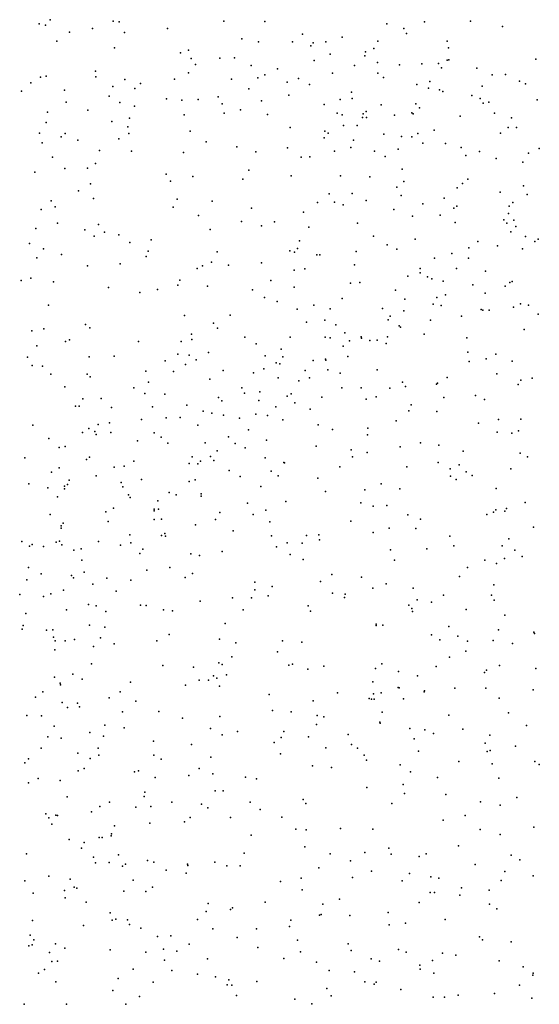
# Model space of a CAD drawing. Header units: metres. Extents: x -25 to 25, y -27.7 to 27.8.
# Tile 42 of 209: x -4.7 to -3.3, y -16.1 to -13.4. Entities that reach past the tile are written whole.
import ezdxf

# ---------------------------------------------------------------- set-up
doc = ezdxf.new("R2010")
doc.units = ezdxf.units.M

msp = doc.modelspace()

# ---------------------------------------------------------------- linework, layer by layer
for p in [(-4.6883, -13.4121, -5.5926), (-4.6586, -13.4008, -6.3774), (-4.4872, -13.4052, 13.9412), (-4.4709, -13.407, -5.6671), (-4.1863, -13.4047, -6.8259), (-4.0754, -13.4055, -7.3211), (-3.7437, -13.4117, 20.0647), (-3.6412, -13.4063, 7.0097), (-3.5159, -13.4052, 14.9343), (-4.6714, -13.4159, -2.8545), (-4.6062, -13.4347, 17.5047), (-4.5432, -13.4244, -14.5095), (-4.4569, -13.4357, -6.494), (-4.3395, -13.4252, -0.0211), (-3.9727, -13.4406, -14.0961), (-3.6972, -13.4249, -13.937), (-3.6894, -13.4381, 15.767), (-3.4289, -13.4194, -0.4929), (-4.641, -13.4596, -14.6309), (-4.1379, -13.453, 13.8717), (-4.092, -13.4614, -2.3777), (-4.0001, -13.4607, 13.7699), (-3.944, -13.464, 6.7447), (-3.9089, -13.4614, -1.907), (-3.8645, -13.4483, -0.6889), (-3.7677, -13.4593, -0.479), (-3.5788, -13.4593, 18.1316), (-4.484, -13.4772, 0.0569), (-4.3039, -13.4911, -6.7686), (-4.2828, -13.4839, -2.4068), (-3.9502, -13.4722, -0.4102), (-3.8972, -13.4942, -7.7362), (-3.801, -13.4884, 15.4509), (-3.779, -13.4792, -7.9655), (-3.5759, -13.4772, 13.412), (-4.2757, -13.5066, -6.9737), (-4.1971, -13.5051, -7.3618), (-4.1577, -13.5047, -0.3826), (-3.941, -13.512, -2.2778), (-3.8032, -13.4993, 13.5256), (-3.7685, -13.5173, 6.6321), (-3.6485, -13.5208, 20.1361), (-3.6031, -13.5197, 6.5811), (-3.5789, -13.5112, -8.4066), (-3.5743, -13.5104, -13.872), (-3.3379, -13.5078, 16.224), (-4.5357, -13.5411, -0.0835), (-4.2825, -13.5457, 14.0849), (-4.2638, -13.523, -7.2016), (-4.112, -13.5255, -7.5294), (-4.0406, -13.5341, -0.1957), (-3.8914, -13.546, 14.0475), (-3.831, -13.525, 13.8822), (-3.7679, -13.546, -0.9317), (-3.7085, -13.5236, -1.5332), (-3.5948, -13.5315, 14.8891), (-3.4989, -13.5328, 16.1091), (-3.4202, -13.5496, 14.7454), (-4.7109, -13.5728, -14.7453), (-4.6847, -13.5568, 14.0529), (-4.6695, -13.5546, -2.1616), (-4.5347, -13.5561, -6.6165), (-4.4558, -13.5638, 14.0487), (-4.413, -13.5746, 0.235), (-4.3211, -13.5621, -0.3845), (-4.1655, -13.5627, 20.1444), (-4.0938, -13.5585, -0.0286), (-4.0747, -13.5504, 17.8764), (-4.0144, -13.5704, -7.8446), (-3.9839, -13.5609, -0.6136), (-3.7521, -13.5578, -8.2336), (-3.626, -13.5691, -0.3451), (-3.4567, -13.5511, -13.7685), (-3.3824, -13.5679, 13.7842), (-3.3658, -13.5752, 13.9425), (-4.7366, -13.5955, -6.5977), (-4.6194, -13.5927, -2.5188), (-4.4884, -13.5829, -2.3664), (-4.4284, -13.5882, -6.8243), (-4.1188, -13.5888, -0.5092), (-3.9532, -13.5768, -5.5057), (-3.8393, -13.5975, 15.2283), (-3.6616, -13.5767, 13.669), (-3.6304, -13.5867, 7.0545), (-3.6001, -13.5916, 13.515), (-3.5914, -13.5957, 13.9361), (-3.4844, -13.5814, -5.1957), (-4.6151, -13.6247, -14.5252), (-4.4985, -13.6087, 17.7087), (-4.4697, -13.6258, 20.0795), (-4.3422, -13.6158, -7.4865), (-4.3005, -13.62, 17.8227), (-4.2566, -13.6175, -7.672), (-4.2018, -13.6102, -14.1758), (-4.1907, -13.6293, -5.62), (-4.0838, -13.6219, -8.06), (-4.0099, -13.6059, -14.12), (-3.8699, -13.6176, 17.9675), (-3.8378, -13.6154, -0.7842), (-3.6644, -13.6295, -1.2703), (-3.5119, -13.6072, 20.1645), (-3.4894, -13.6148, -2.3507), (-3.481, -13.6279, 6.5625), (-3.4661, -13.6251, 14.0675), (-3.3342, -13.6184, -8.8352), (-4.6662, -13.652, -6.8157), (-4.5565, -13.6473, -6.986), (-4.4296, -13.6358, -7.338), (-4.1854, -13.6546, 0.317), (-4.1411, -13.6464, 14.2558), (-3.9135, -13.6316, -8.2533), (-3.8786, -13.6551, 15.5315), (-3.8079, -13.6566, -0.1751), (-3.7995, -13.6509, 14.2568), (-3.7584, -13.6321, -1.7413), (-3.6757, -13.6539, 20.2158), (-3.6714, -13.6564, -13.9861), (-3.6548, -13.6403, -2.2657), (-3.4507, -13.6553, 7.096), (-4.6699, -13.68, -5.5546), (-4.4914, -13.6776, 14.1556), (-4.4429, -13.6687, -5.6397), (-4.2945, -13.6594, -7.9563), (-4.0679, -13.6585, -8.2232), (-3.8647, -13.6594, 20.2338), (-3.8099, -13.667, -1.9221), (-3.7984, -13.6671, 15.7884), (-3.7222, -13.6604, 14.8974), (-3.5443, -13.6633, 14.1999), (-3.404, -13.6681, 16.2456), (-4.6877, -13.7091, 19.9869), (-4.4477, -13.6919, -7.7863), (-4.4452, -13.7101, -7.9415), (-4.2779, -13.7038, -8.179), (-4.0063, -13.694, 6.8392), (-3.9121, -13.7036, 14.376), (-3.9024, -13.7091, 15.3326), (-3.8611, -13.6889, 6.9472), (-3.8238, -13.6882, -14.0728), (-3.6592, -13.7101, -1.4237), (-3.6142, -13.7016, -8.6092), (-3.4344, -13.709, 14.5295), (-3.4133, -13.694, 14.3652), (-3.3909, -13.6938, 18.2735), (-4.6805, -13.7355, 14.1953), (-4.6285, -13.7196, -7.3975), (-4.6184, -13.7107, 0.005), (-4.5838, -13.7289, -7.5781), (-4.4723, -13.7251, -14.3517), (-4.235, -13.7328, -0.4883), (-3.9136, -13.7218, 6.6474), (-3.8342, -13.728, -5.3448), (-3.751, -13.712, 18.0606), (-3.7033, -13.7186, 7.0169), (-3.6752, -13.7195, -1.5789), (-3.6452, -13.7363, 14.7388), (-4.5244, -13.7564, -0.3081), (-4.4372, -13.7586, 17.7615), (-4.296, -13.7617, -14.2154), (-4.1514, -13.7465, 14.4131), (-4.0996, -13.7603, -0.5767), (-4.013, -13.7489, 20.2681), (-3.8852, -13.7581, 15.6682), (-3.8415, -13.7487, -8.481), (-3.7766, -13.7584, -0.9398), (-3.7127, -13.7532, -2.1422), (-3.5842, -13.7374, 16.1399), (-3.5411, -13.748, -0.2368), (-3.4912, -13.7589, 20.2312), (-3.3287, -13.7513, -5.1541), (-4.6523, -13.7743, -14.5882), (-3.9763, -13.7748, 0.3284), (-3.953, -13.7735, -0.6946), (-3.7474, -13.7725, 20.2843), (-3.5289, -13.7699, -8.7555), (-3.446, -13.7783, -13.7939), (-3.3735, -13.788, 16.3912), (-3.3582, -13.7641, -2.3573), (-4.7004, -13.8153, -5.448), (-4.6188, -13.8057, -7.9997), (-4.5575, -13.8042, 14.296), (-4.5352, -13.7923, 0.1586), (-4.1185, -13.8104, -5.4999), (-3.702, -13.8073, -0.0376), (-4.3431, -13.8209, -8.3381), (-4.3319, -13.8396, 0.3272), (-4.2711, -13.8273, 14.4707), (-4.1351, -13.8344, 0.3961), (-4.0036, -13.825, -14.1245), (-3.8694, -13.8256, 15.0268), (-3.7894, -13.828, 0.1641), (-3.6972, -13.841, 6.6163), (-3.523, -13.8342, 16.2668), (-4.5819, -13.8666, -8.2339), (-4.5493, -13.8469, 17.6937), (-3.716, -13.8561, -5.2201), (-3.5518, -13.8585, -5.1617), (-3.5371, -13.8466, 7.0763), (-3.4347, -13.8696, -0.0931), (-3.3713, -13.8529, 16.7348), (-4.6556, -13.8934, 20.0632), (-4.5413, -13.8871, -5.4838), (-4.3135, -13.889, -5.5062), (-4.2179, -13.8947, 20.2789), (-3.9319, -13.8976, 15.2284), (-3.9005, -13.8744, 14.7171), (-3.886, -13.8975, 0.4938), (-3.8375, -13.8738, -8.6214), (-3.7999, -13.8928, 6.9356), (-3.7039, -13.8788, -8.7004), (-3.5878, -13.8858, -2.091), (-3.3621, -13.8763, 11.4859), (-4.6828, -13.9174, -14.782), (-4.6447, -13.9099, -0.1774), (-4.3244, -13.9111, -8.4641), (-4.1114, -13.9136, -0.6043), (-3.9695, -13.9242, 17.9402), (-3.862, -13.9047, 15.8861), (-3.7244, -13.9168, 16.0995), (-3.6457, -13.9012, -1.7428), (-3.5613, -13.913, 0.0491), (-3.5527, -13.9082, -8.824), (-3.4103, -13.9083, 17.0044), (-3.4005, -13.8984, 0.6779), (-4.2554, -13.9331, 17.8316), (-4.1386, -13.9499, -8.5707), (-4.0488, -13.9506, 20.3275), (-3.6737, -13.9354, -1.2327), (-3.5986, -13.9324, 20.3175), (-3.4247, -13.9449, -2.2255), (-3.4128, -13.9283, 20.2761), (-3.3983, -13.9457, -13.7309), (-4.6974, -13.9684, -8.2735), (-4.6387, -13.9545, 14.4651), (-4.5648, -13.9722, -14.4935), (-4.5272, -13.9582, 20.1378), (-4.2233, -13.9716, 14.6643), (-4.084, -13.961, -5.3567), (-3.9553, -13.9651, 15.6495), (-3.8227, -13.9545, 20.3415), (-3.5573, -13.9522, 0.33), (-3.4166, -13.9544, 0.4998), (-3.4065, -13.9776, 11.8001), (-3.3925, -13.9634, 17.2509), (-4.5395, -13.9891, 0.1803), (-4.5114, -13.9786, -8.4513), (-4.4724, -13.9862, 17.7018), (-4.3838, -13.9995, 20.206), (-3.9807, -14.002, -0.7271), (-3.7799, -13.9896, 0.5672), (-3.6658, -13.9978, -13.9763), (-3.4955, -14.0044, -5.1347), (-3.3662, -13.9901, 0.3033), (-3.3413, -14.0039, 12.0061), (-3.332, -13.9974, 18.0596), (-4.7153, -14.0094, -14.9685), (-4.677, -14.024, -0.0186), (-4.4421, -14.0072, -5.3828), (-4.392, -14.0304, 0.3058), (-4.0068, -14.0293, -5.2404), (-3.9862, -14.0227, 15.4823), (-3.8265, -14.031, -0.9163), (-3.742, -14.0127, -5.1423), (-3.7162, -14.0251, -8.7944), (-3.5207, -14.0212, 0.7817), (-3.4423, -14.0161, 7.1067), (-3.3741, -14.0237, 17.489), (-4.6946, -14.0481, -5.2268), (-4.6276, -14.0398, -14.6773), (-4.3979, -14.0451, -8.61), (-4.2049, -14.0324, 6.6438), (-3.9941, -14.0326, 6.8629), (-3.934, -14.0403, 15.9462), (-3.9254, -14.0402, -8.7057), (-3.6137, -14.0491, 6.6373), (-3.5668, -14.0367, 17.0329), (-3.5209, -14.0497, -1.9191), (-4.557, -14.0705, 14.6581), (-4.4682, -14.0645, -14.3732), (-4.2586, -14.0771, 0.3997), (-4.2444, -14.0703, 20.2846), (-4.2204, -14.0606, -14.1451), (-4.1741, -14.0685, 17.8093), (-4.0841, -14.0621, -8.6868), (-3.9957, -14.0821, 0.5308), (-3.9664, -14.0785, 14.9442), (-3.8312, -14.0675, -14.0393), (-3.6527, -14.0777, 16.7701), (-3.5537, -14.0776, -13.8787), (-3.4749, -14.0844, 11.6077), (-4.7373, -14.11, -8.5855), (-4.7115, -14.1041, 17.5885), (-4.3066, -14.1092, -5.2513), (-4.0591, -14.1102, 15.7408), (-3.6865, -14.0986, 0.7326), (-3.6524, -14.089, 6.9768), (-3.6329, -14.1001, -1.3873), (-3.6208, -14.1054, 20.3421), (-4.6497, -14.1133, -14.8508), (-4.4998, -14.1291, -0.4965), (-4.3665, -14.1347, 6.6534), (-4.3113, -14.1229, 17.723), (-4.2311, -14.1259, 14.8442), (-4.1082, -14.1353, 6.5356), (-3.995, -14.1285, 17.8253), (-3.8422, -14.1173, 17.8563), (-3.8165, -14.1154, 16.2486), (-3.7195, -14.1364, 16.5504), (-3.5897, -14.1123, 17.2202), (-3.5091, -14.1223, 17.7609), (-3.4219, -14.1255, 6.7376), (-3.4089, -14.1152, 12.8832), (-3.4026, -14.1132, 12.5797), (-4.4149, -14.1427, 14.8136), (-4.0756, -14.1561, 15.5092), (-3.8651, -14.1592, 20.353), (-3.694, -14.1607, 17.7623), (-3.6072, -14.1564, 12.8292), (-3.5841, -14.149, -8.8954), (-3.4759, -14.1446, 12.2112), (-4.663, -14.1768, -0.4487), (-4.0419, -14.1674, 15.3544), (-3.9875, -14.188, 16.1839), (-3.9421, -14.1769, -14.0428), (-3.8978, -14.187, -5.0707), (-3.7551, -14.186, 16.8507), (-3.6173, -14.1741, 17.4734), (-3.5955, -14.1784, 11.8626), (-3.4866, -14.189, -1.6852), (-3.4821, -14.1905, 2.6042), (-3.4651, -14.1904, -13.8176), (-3.3988, -14.1822, 20.3114), (-3.3798, -14.1733, -9.0268), (-3.3585, -14.1774, -13.6548), (-4.2938, -14.2053, -5.1198), (-4.169, -14.2048, 17.7182), (-3.9115, -14.218, 0.5926), (-3.7401, -14.2169, 17.2977), (-3.7343, -14.2074, -8.8453), (-3.697, -14.1925, 12.7015), (-3.6245, -14.2181, 12.1667), (-3.54, -14.2074, -1.5222), (-3.3319, -14.2015, -2.07), (-4.6756, -14.2418, 14.7957), (-4.563, -14.2297, 0.1432), (-4.5505, -14.2385, 6.7647), (-4.2146, -14.2257, 15.7454), (-4.2035, -14.2396, 15.9953), (-3.9617, -14.2234, 6.4682), (-3.8823, -14.2303, 16.4265), (-3.7095, -14.2332, 12.4596), (-3.7059, -14.2369, 2.5475), (-3.3695, -14.243, -1.8576), (-4.7084, -14.2466, 0.0587), (-4.6061, -14.2714, -14.7112), (-4.2744, -14.2561, -14.1747), (-4.2739, -14.2703, 6.324), (-4.1298, -14.2638, -4.9853), (-4.0058, -14.2644, 20.3296), (-3.9108, -14.2646, 12.4896), (-3.897, -14.2658, -0.8261), (-3.8576, -14.2523, 2.6378), (-3.8128, -14.2631, 6.5694), (-3.8121, -14.2672, 12.2853), (-3.7699, -14.2721, -5.0526), (-3.7418, -14.263, 12.0069), (-3.642, -14.2565, -13.9648), (-3.5257, -14.2656, 0.9002), (-4.6954, -14.288, 6.8104), (-4.617, -14.2763, 6.597), (-4.4186, -14.2757, -4.9893), (-4.3026, -14.2756, 15.0022), (-4.0984, -14.2819, 15.2438), (-4.0308, -14.2973, 0.5105), (-3.8623, -14.2885, 12.1034), (-3.8446, -14.2738, 17.0877), (-3.7893, -14.2737, 12.9478), (-3.7449, -14.2811, 6.9447), (-4.7208, -14.319, 5.6604), (-4.5523, -14.3176, 6.3283), (-4.4843, -14.3163, 6.885), (-4.3119, -14.3107, -8.8197), (-4.2805, -14.3134, -4.9297), (-4.2613, -14.3256, 17.6327), (-4.2282, -14.3058, -0.6618), (-4.0739, -14.3153, -8.8136), (-4.0264, -14.3179, 17.6031), (-3.9097, -14.324, 16.6061), (-3.8497, -14.317, -13.9824), (-3.5233, -14.3046, 7.0802), (-3.4734, -14.3231, -13.9241), (-3.447, -14.3102, 11.3976), (-4.7076, -14.3416, 5.8346), (-4.6793, -14.3428, -0.5247), (-4.3464, -14.3289, 15.8753), (-4.2904, -14.3388, 16.0803), (-4.0782, -14.3504, 12.7126), (-4.0442, -14.3337, 2.5884), (-4.0339, -14.3367, -14.0304), (-3.944, -14.3281, 17.4603), (-3.9093, -14.3268, 17.2206), (-3.7694, -14.353, -0.8735), (-3.5196, -14.3304, 2.4219), (-3.4023, -14.3291, -1.5322), (-4.6568, -14.365, 6.2171), (-4.5577, -14.3649, 5.8867), (-4.55, -14.3717, 17.5839), (-4.3987, -14.357, 20.1642), (-4.3235, -14.3579, 6.1963), (-4.2244, -14.3782, 15.2663), (-4.1887, -14.3546, 16.2478), (-4.1062, -14.3608, 6.3336), (-4.0391, -14.3749, -0.6883), (-3.9651, -14.3546, -4.9585), (-3.9537, -14.3745, 6.92), (-3.9036, -14.3534, 2.5033), (-3.8699, -14.3623, 0.6322), (-3.579, -14.3741, -8.9605), (-3.4443, -14.3637, 1.0018), (-3.3483, -14.3755, 11.2521), (-4.6185, -14.3989, 5.3368), (-4.4311, -14.4022, 0.184), (-4.3918, -14.3866, 15.1118), (-4.1372, -14.402, 12.5057), (-3.9826, -14.3828, 17.0354), (-3.8653, -14.4018, 11.8519), (-3.8133, -14.4017, 20.3217), (-3.7355, -14.4032, -8.8706), (-3.7009, -14.387, 2.4129), (-3.6928, -14.3982, 12.9979), (-3.6084, -14.3919, -0.9757), (-3.6056, -14.389, 6.6619), (-3.3861, -14.3933, 7.1778), (-3.3792, -14.3809, -14.1061), (-4.5696, -14.4319, 6.946), (-4.52, -14.4311, 5.7016), (-4.4012, -14.4172, 6.0077), (-4.3473, -14.4194, 15.4314), (-4.2008, -14.4285, -14.1228), (-4.1304, -14.4167, 17.4551), (-4.0884, -14.4126, 16.4387), (-4.0139, -14.4244, 2.7396), (-4.003, -14.4186, 12.0014), (-3.9201, -14.4271, 12.9375), (-3.7995, -14.433, 6.9852), (-3.7726, -14.4264, 11.7314), (-3.588, -14.4284, 11.5251), (-3.5025, -14.4225, -5.0682), (-4.5897, -14.4516, 0.085), (-4.5797, -14.4521, -8.8394), (-4.492, -14.4558, -14.484), (-4.3808, -14.4534, -14.3123), (-4.2873, -14.4491, 6.9153), (-4.1918, -14.4376, -0.589), (-4.0916, -14.4368, 12.1495), (-4.0447, -14.4538, 16.8099), (-3.9936, -14.4431, 20.2761), (-3.6771, -14.448, -5.0232), (-3.478, -14.4338, 6.7483), (-4.3433, -14.4833, -8.7682), (-4.3056, -14.4829, 17.4883), (-4.2427, -14.4652, 0.2936), (-4.2191, -14.4713, 20.1853), (-4.1875, -14.4765, -8.7574), (-4.1436, -14.4848, 17.2612), (-4.0995, -14.4737, 17.1001), (-4.0679, -14.477, 6.9349), (-3.9522, -14.4604, -8.8045), (-3.6833, -14.4643, 2.8618), (-3.6072, -14.4668, 20.3275), (-4.706, -14.5034, 7.0564), (-4.5535, -14.5128, 5.0833), (-4.5278, -14.5015, 5.409), (-4.4977, -14.4975, 15.6601), (-4.4103, -14.4882, 15.2804), (-4.2575, -14.5032, 16.37), (-4.0259, -14.4887, 2.3837), (-3.9299, -14.5023, 0.5764), (-3.7946, -14.5119, 6.4777), (-3.7175, -14.4917, -0.7315), (-3.4944, -14.498, -0.8936), (-3.4395, -14.4879, 12.9778), (-3.379, -14.4874, -1.0299), (-4.6621, -14.5399, 17.5575), (-4.5709, -14.5238, -14.6292), (-4.5374, -14.5208, 15.1718), (-4.5338, -14.5292, -4.8717), (-4.4935, -14.5231, 16.0029), (-4.3755, -14.5244, 16.236), (-4.3572, -14.5363, 5.8536), (-4.1734, -14.5352, 2.3658), (-4.119, -14.516, 0.3833), (-3.8908, -14.5154, -0.6167), (-3.7963, -14.5296, 12.9942), (-3.4431, -14.5227, 11.3379), (-3.403, -14.525, 2.8308), (-3.385, -14.5192, 20.3213), (-4.6347, -14.5647, -14.7748), (-4.6178, -14.5618, -0.4789), (-4.4216, -14.5462, 20.0974), (-4.3386, -14.5523, 0.1887), (-4.2373, -14.5518, -4.8195), (-4.1559, -14.5536, 16.7492), (-4.1285, -14.565, 12.8446), (-4.0706, -14.5445, 6.2083), (-3.9354, -14.5603, 6.3213), (-3.7069, -14.5628, 11.5577), (-3.652, -14.5513, 2.2797), (-3.6022, -14.5575, 6.6253), (-4.7278, -14.5928, -4.9089), (-4.5522, -14.5905, -8.7258), (-4.2724, -14.5899, 12.3359), (-4.2231, -14.5884, 17.1383), (-4.2046, -14.5735, 12.0365), (-4.0744, -14.5924, -14.1676), (-3.84, -14.5703, -4.9168), (-3.8364, -14.5896, 0.6737), (-3.7967, -14.5783, -14.2193), (-3.5355, -14.5745, 7.1488), (-3.3809, -14.5794, -9.1439), (-3.3608, -14.5898, -14.401), (-4.6339, -14.6195, 0.0449), (-4.5596, -14.5969, 7.0502), (-4.4847, -14.6176, -14.4764), (-4.4579, -14.6152, 5.2207), (-4.431, -14.601, 5.5875), (-4.281, -14.6078, -14.2584), (-4.2569, -14.6089, 2.7556), (-4.2499, -14.6019, 12.7062), (-4.2141, -14.5997, 16.9128), (-4.0235, -14.6047, 2.8347), (-4.0216, -14.6059, -8.7151), (-3.8707, -14.6173, 11.6583), (-3.6886, -14.6167, -4.9471), (-3.6039, -14.605, 13.0162), (-3.5468, -14.611, 2.8515), (-4.6553, -14.6313, 15.1908), (-4.5334, -14.6414, 16.0938), (-4.172, -14.6266, 6.0384), (-4.1425, -14.6428, 11.8832), (-4.0576, -14.6282, 2.3225), (-4.0389, -14.6409, -4.8311), (-3.5708, -14.6226, -8.9497), (-3.5701, -14.6418, 0.9448), (-3.5272, -14.6307, 2.1707), (-3.5116, -14.6403, 20.3174), (-3.4061, -14.6221, -4.9986), (-4.7168, -14.6629, -14.8919), (-4.665, -14.674, 19.9721), (-4.6202, -14.6693, 15.7354), (-4.6116, -14.6653, 15.5496), (-4.6075, -14.6528, -0.3505), (-4.4657, -14.6592, 17.4817), (-4.4609, -14.6716, -8.5833), (-4.41, -14.6509, 7.0436), (-4.2811, -14.6565, -8.5939), (-4.2643, -14.6526, 20.1051), (-4.0859, -14.6705, 20.155), (-3.931, -14.648, 12.9728), (-3.7588, -14.6631, 7.1138), (-3.5547, -14.6516, -14.4155), (-4.6385, -14.6987, -8.6183), (-4.6197, -14.6767, 15.3748), (-4.4456, -14.6931, 2.6981), (-4.4414, -14.7002, 16.3415), (-4.335, -14.6871, 16.4901), (-4.3159, -14.6926, -0.3357), (-4.2484, -14.6963, 2.3468), (-4.2483, -14.6903, 0.2404), (-3.9099, -14.684, -14.2709), (-3.8027, -14.6791, 2.2348), (-3.7082, -14.6768, -0.54), (-3.4456, -14.6755, 1.1006), (-4.366, -14.7094, 12.1606), (-4.1222, -14.7155, 12.917), (-4.0177, -14.7109, 11.7073), (-3.8138, -14.7149, 2.8585), (-3.7801, -14.7242, -8.7611), (-3.743, -14.7219, -14.3834), (-3.3674, -14.7141, -0.6911), (-4.6585, -14.7469, 15.8768), (-4.507, -14.7394, -0.2534), (-4.4863, -14.7292, 0.0731), (-4.3761, -14.7361, 5.4558), (-4.376, -14.7322, 17.2703), (-4.3641, -14.732, 12.6868), (-4.1977, -14.7407, -14.29), (-4.1065, -14.7468, 0.3768), (-4.072, -14.7345, -0.3624), (-3.6866, -14.7476, 6.4516), (-3.471, -14.7462, 2.8028), (-3.4528, -14.7404, -14.508), (-3.4468, -14.7334, 12.97), (-3.4223, -14.7373, 11.4018), (-3.4175, -14.7306, 1.9704), (-4.6292, -14.7775, 2.5533), (-4.6233, -14.7704, -14.6805), (-4.501, -14.7658, -14.5255), (-4.3758, -14.76, 11.9857), (-4.3556, -14.7595, 16.802), (-4.2635, -14.7742, 12.8308), (-4.2096, -14.7597, 5.8719), (-4.0611, -14.7663, 6.0392), (-3.8414, -14.7645, 0.7061), (-3.6521, -14.7595, 13.0334), (-3.3442, -14.7806, 6.6986), (-4.6289, -14.7835, 17.5107), (-4.4421, -14.8019, 16.4918), (-4.3564, -14.8038, 2.7594), (-4.3469, -14.798, 7.159), (-4.3448, -14.8058, 5.15), (-4.1609, -14.7912, 20.0803), (-4.0568, -14.8041, 2.2665), (-3.9621, -14.8032, 7.1439), (-3.9278, -14.8022, -4.802), (-3.7803, -14.7959, 11.5015), (-3.7365, -14.7839, -4.8666), (-3.6641, -14.7845, 2.8157), (-3.5723, -14.8053, 11.4666), (-4.7354, -14.8203, 19.9648), (-4.7148, -14.8323, -14.8399), (-4.7073, -14.8281, 7.4759), (-4.6771, -14.8334, 16.0292), (-4.6423, -14.8217, -4.8959), (-4.6338, -14.8187, -8.4877), (-4.6266, -14.8287, 7.3297), (-4.5276, -14.82, 12.1496), (-4.4678, -14.8303, 17.3812), (-4.4398, -14.8239, -4.852), (-4.0429, -14.8344, 2.814), (-4.0147, -14.8239, -8.5418), (-3.9734, -14.8241, 11.5937), (-3.9266, -14.8157, -0.3601), (-3.5607, -14.8318, -0.4917), (-3.4301, -14.832, 2.6316), (-3.4112, -14.8129, -0.5713), (-4.5941, -14.8433, -0.1176), (-4.5742, -14.8403, 16.3021), (-4.415, -14.8529, 17.128), (-4.4069, -14.8408, -8.4124), (-4.2762, -14.8539, -4.7983), (-4.2528, -14.8583, -14.3731), (-4.191, -14.8475, 11.726), (-4.0058, -14.855, 13.0163), (-3.733, -14.8426, 7.1745), (-3.6348, -14.8403, 0.9627), (-3.3954, -14.8434, 1.7592), (-3.3754, -14.8611, -4.8449), (-4.5726, -14.8703, 12.0046), (-3.9706, -14.8692, 0.6191), (-3.7224, -14.8703, 6.2802), (-3.4772, -14.8708, 7.2192), (-3.4447, -14.8799, 20.3029), (-3.4236, -14.8664, 1.2776), (-4.7173, -14.891, 0.0144), (-4.6835, -14.9083, 8.6681), (-4.601, -14.9126, 19.9564), (-4.5663, -14.9037, 12.6058), (-4.3959, -14.898, 0.1199), (-4.3336, -14.8908, 11.7743), (-4.2718, -14.9068, -0.2027), (-3.8929, -14.9096, 6.0627), (-3.546, -14.9148, -4.8147), (-3.5242, -14.8905, 1.9301), (-4.7218, -14.9246, 8.2301), (-4.5951, -14.9185, 2.3849), (-4.5431, -14.9363, 16.5782), (-4.5047, -14.92, 11.8125), (-4.4393, -14.9247, 7.3403), (-4.292, -14.9179, 5.4436), (-4.102, -14.9301, 20.0452), (-3.9236, -14.9288, 2.1669), (-3.8121, -14.9169, 0.815), (-3.7455, -14.9348, 2.6828), (-3.452, -14.9376, 6.4875), (-4.7416, -14.9645, 17.513), (-4.6569, -14.9623, 16.3779), (-4.6229, -14.9525, -14.6872), (-4.4797, -14.955, 2.677), (-4.1023, -14.9511, -14.3899), (-4.0661, -14.9677, 0.5342), (-4.0548, -14.9422, 5.8721), (-3.8914, -14.9607, -4.7317), (-3.8562, -14.9629, -0.294), (-3.7811, -14.9468, -14.4827), (-3.6719, -14.9464, -8.7199), (-3.5895, -14.9659, 6.3102), (-3.4583, -14.9661, -8.9108), (-4.6768, -14.9697, 8.3851), (-4.5543, -14.9917, 17.385), (-4.5334, -14.9951, 16.7789), (-4.4132, -14.9929, -4.8509), (-4.3976, -14.9941, 4.8636), (-4.2513, -14.9818, 5.0765), (-4.1631, -14.9735, 2.7352), (-4.1111, -14.9728, 2.2262), (-3.9568, -14.9953, 0.7159), (-3.8582, -14.9719, 13.0738), (-3.6836, -14.9929, 1.9959), (-3.6606, -14.9789, 13.0154), (-3.6216, -14.9845, 1.0614), (-3.4517, -14.9795, 11.5542), (-4.7246, -15.0155, 12.6349), (-4.6139, -15.0056, 7.6859), (-4.5078, -15.0102, -8.3091), (-4.3509, -15.0062, 0.2358), (-4.3263, -15.0088, -0.089), (-4.1338, -15.006, 5.6873), (-3.9505, -15.0095, 2.7119), (-3.6757, -15.0017, 6.1604), (-3.6733, -15.0106, 20.2092), (-3.528, -15.0051, 1.7931), (-3.4228, -15.0205, -0.429), (-4.7323, -15.0486, 11.7882), (-4.5515, -15.0479, 0.0198), (-4.1832, -15.043, -8.3214), (-3.7725, -15.0488, 0.961), (-3.7722, -15.0444, 7.2093), (-3.7538, -15.0474, 2.556), (-4.7352, -15.0582, 8.9266), (-4.6684, -15.0612, 16.6356), (-4.6515, -15.0601, 7.962), (-4.5098, -15.0528, -14.5878), (-4.3355, -15.0733, 2.6566), (-3.6219, -15.0734, 2.4367), (-3.5749, -15.0509, -8.7882), (-3.4398, -15.0605, 20.2745), (-3.3433, -15.0666, 7.2232), (-3.3421, -15.0702, -4.6907), (-4.6498, -15.0801, 8.1784), (-4.6449, -15.0903, 19.9549), (-4.618, -15.0901, 8.5652), (-4.5925, -15.0863, -4.8879), (-4.5218, -15.0819, 4.7932), (-4.4848, -15.0979, 7.6095), (-4.3689, -15.0903, 19.906), (-4.1984, -15.0854, 0.4781), (-4.1543, -15.0951, 5.4169), (-4.027, -15.09, 2.1123), (-3.9748, -15.0934, 5.7781), (-3.5989, -15.0876, 7.1899), (-3.5505, -15.0773, -4.7065), (-3.5239, -15.0912, 6.1699), (-3.4538, -15.0893, 2.3387), (-3.4014, -15.0969, 12.6621), (-4.6459, -15.1146, 8.7584), (-4.5412, -15.1055, 12.7951), (-4.0409, -15.12, 2.6342), (-3.5284, -15.1182, -0.3119), (-4.5467, -15.1522, 0.165), (-4.2, -15.1499, 11.6073), (-4.1911, -15.1541, 4.8641), (-4.1647, -15.1339, 13.0831), (-4.0099, -15.156, 0.8144), (-4, -15.1532, 7.3105), (-3.7565, -15.1528, 20.1576), (-3.5725, -15.1341, 12.8389), (-4.5974, -15.1806, 8.3221), (-4.3528, -15.1572, 2.2007), (-4.2692, -15.1621, -0.0759), (-4.1793, -15.1829, 0.6301), (-3.9578, -15.1672, -0.2071), (-3.9144, -15.1592, 11.5525), (-3.7743, -15.1653, 2.4531), (-3.7116, -15.1731, 1.1699), (-3.609, -15.1595, 1.3174), (-3.4779, -15.1763, 5.9997), (-3.4721, -15.1702, -14.574), (-3.4372, -15.1574, 11.6864), (-3.3378, -15.1652, -0.3523), (-4.6471, -15.1893, -8.2323), (-4.6311, -15.2048, -14.7353), (-4.6308, -15.2099, 17.3578), (-4.5719, -15.1939, 8.0076), (-4.4404, -15.2026, -14.5608), (-4.2536, -15.1967, 2.6141), (-4.2286, -15.1973, -8.2395), (-4.2145, -15.1851, -14.4739), (-4.2053, -15.1912, 2.1119), (-3.7811, -15.2017, 1.8524), (-3.6602, -15.1852, -0.2379), (-4.6785, -15.2287, 2.6045), (-4.4688, -15.2286, 11.7341), (-4.2907, -15.2103, 13.037), (-4.1981, -15.2137, 19.8909), (-4.0631, -15.2357, 2.0063), (-3.877, -15.2319, 20.0663), (-3.7793, -15.234, -14.5001), (-3.7589, -15.2316, 11.5973), (-3.7129, -15.2166, -4.6578), (-3.7101, -15.2176, 12.9427), (-3.6422, -15.2292, 2.3303), (-3.6413, -15.226, -8.6914), (-3.5586, -15.2184, 20.1984), (-3.4744, -15.219, -8.8638), (-3.3453, -15.2233, -4.615), (-4.6986, -15.2435, 16.8672), (-4.6262, -15.2575, 19.9515), (-4.5845, -15.2595, 2.2285), (-4.4985, -15.2452, 7.8547), (-4.4255, -15.2538, 0.4061), (-3.9435, -15.2537, -14.4607), (-3.7911, -15.2466, -0.1653), (-3.7851, -15.2491, -8.543), (-3.7773, -15.2487, 7.2126), (-3.6984, -15.2476, 1.6115), (-3.438, -15.2463, 12.546), (-4.6118, -15.271, 8.7391), (-4.5789, -15.2698, 8.5128), (-4.4621, -15.2835, 19.8422), (-4.3637, -15.2826, 2.0842), (-4.0538, -15.2795, 0.9718), (-4.0037, -15.2836, -0.1147), (-3.7563, -15.2844, 5.5827), (-3.4129, -15.2861, 5.8284), (-4.7218, -15.2931, 8.9992), (-4.6819, -15.2944, 4.702), (-4.2989, -15.3004, 11.6705), (-4.1972, -15.2959, 7.483), (-3.933, -15.2927, 13.1002), (-3.9142, -15.2965, 1.8164), (-3.7622, -15.3115, 5.3966), (-3.7616, -15.3139, 5.0085), (-3.5749, -15.2922, -0.1419), (-4.6483, -15.3218, 12.8773), (-4.5505, -15.3398, 0.4646), (-4.5105, -15.3192, -8.1933), (-4.4572, -15.3265, 2.5875), (-4.2229, -15.3282, 0.8263), (-4.1498, -15.337, 2.5722), (-4.0237, -15.3365, -4.6666), (-3.9347, -15.318, 4.8779), (-3.6805, -15.3284, 11.6968), (-3.6398, -15.3317, 5.1875), (-3.6166, -15.3422, -14.513), (-3.5365, -15.33, 5.5284), (-3.3635, -15.3203, 12.337), (-4.6647, -15.351, 17.0214), (-4.6289, -15.3546, 0.3), (-4.5141, -15.3489, 8.1267), (-4.3776, -15.3629, 13.0685), (-4.1911, -15.3455, 13.1362), (-4.0494, -15.3664, 19.9004), (-4.0309, -15.3533, 1.1078), (-3.9567, -15.3511, 7.3109), (-3.848, -15.3452, 1.4189), (-3.6694, -15.3568, 20.1302), (-3.4759, -15.3686, 5.323), (-3.4628, -15.3466, -4.6369), (-4.683, -15.3822, -4.8464), (-4.5832, -15.3956, 8.6283), (-4.5279, -15.3817, 2.1081), (-4.2745, -15.3723, -0.0217), (-3.909, -15.381, 11.6083), (-3.8396, -15.372, -14.4643), (-3.8231, -15.3817, -0.0492), (-3.6575, -15.3898, -4.655), (-3.4707, -15.391, 7.1472), (-3.4625, -15.3887, 5.1455), (-3.3934, -15.3762, 11.9635), (-4.728, -15.4222, -14.8821), (-4.7179, -15.4109, 2.5885), (-4.5496, -15.4102, 0.1759), (-4.5262, -15.4009, 8.286), (-4.3772, -15.4012, 7.8313), (-4.3571, -15.4121, 0.8746), (-4.2222, -15.4065, 19.7898), (-4.0321, -15.3977, 1.6841), (-3.8053, -15.4009, 4.8545), (-3.799, -15.4146, -8.524), (-3.5473, -15.4185, 11.85), (-3.3413, -15.4184, 2.1753), (-4.5822, -15.4439, 13.0031), (-4.5665, -15.4373, 2.5655), (-4.4292, -15.4465, 1.994), (-4.419, -15.4439, -4.7569), (-4.2533, -15.4373, 7.641), (-3.9451, -15.4299, -8.3887), (-3.8935, -15.435, 2.4173), (-3.707, -15.4277, 2.291), (-3.6789, -15.4468, 12.6953), (-3.4572, -15.4244, -14.5034), (-3.3288, -15.426, 20.1813), (-4.7174, -15.476, 0.5218), (-4.6918, -15.4648, 17.2224), (-4.6319, -15.4698, -14.744), (-4.3729, -15.4618, -14.5041), (-4.2815, -15.4565, 1.0575), (-4.2165, -15.4515, -4.6811), (-4.1274, -15.4605, 11.6274), (-4.0977, -15.4653, 1.4503), (-3.6053, -15.4614, 12.5402), (-3.4386, -15.4633, 12.1989), (-4.4015, -15.5021, 8.0553), (-4.2102, -15.4978, -8.2316), (-4.1879, -15.4977, 1.3118), (-3.7977, -15.4889, -4.6616), (-3.6992, -15.4805, -14.4314), (-4.6127, -15.5139, -4.7725), (-4.497, -15.5285, 8.4167), (-4.4029, -15.5133, 13.1298), (-4.328, -15.5292, 1.1962), (-4.1148, -15.5285, 19.7689), (-3.971, -15.5218, 19.8642), (-3.6957, -15.5055, 7.1732), (-3.5831, -15.5084, 4.8642), (-3.4886, -15.5283, 12.0524), (-3.3894, -15.5159, 0.0747), (-4.5468, -15.5552, -14.5952), (-4.5237, -15.5403, 0.9472), (-4.4255, -15.5424, 2.5531), (-4.3846, -15.5407, 1.7671), (-4.2468, -15.5342, 1.4976), (-4.23, -15.5442, 13.1505), (-4.0879, -15.5487, -4.6542), (-3.9634, -15.5322, 0.0765), (-3.7297, -15.5326, -8.6168), (-3.4349, -15.5373, -4.6464), (-4.6705, -15.5609, 19.9955), (-4.6622, -15.5719, 4.5883), (-4.6437, -15.5638, 0.8477), (-4.6387, -15.565, 2.1398), (-4.2934, -15.5822, 7.8339), (-4.2777, -15.5709, 4.6753), (-4.1688, -15.5708, 0.0616), (-4.0291, -15.5695, 7.3981), (-3.59, -15.5776, 0.1869), (-3.5306, -15.5649, -8.8527), (-4.6542, -15.589, 13.1096), (-4.4835, -15.5935, 1.1561), (-4.3878, -15.5862, 1.4197), (-3.9904, -15.6025, 11.6695), (-3.9622, -15.6041, -8.3979), (-3.8697, -15.6008, 7.268), (-3.7815, -15.6023, 11.8132), (-3.4892, -15.6033, 20.0923), (-3.3437, -15.5969, 4.8857), (-4.6075, -15.6308, 1.0412), (-4.5255, -15.6247, -4.6976), (-4.5173, -15.6245, 11.7147), (-4.4927, -15.6203, 19.8093), (-4.4921, -15.6148, 0.2387), (-4.1121, -15.619, 4.6958), (-3.4355, -15.6167, 7.1406), (-4.5734, -15.6538, 9.0238), (-4.5663, -15.6386, 1.9781), (-3.9663, -15.6501, 0.2028), (-3.7377, -15.6541, 19.927), (-3.5481, -15.6474, -14.3216), (-4.7233, -15.6694, 9.2006), (-4.5413, -15.678, 2.5666), (-4.473, -15.6722, 1.6301), (-4.3939, -15.6874, 8.3338), (-4.3767, -15.6917, 4.5943), (-4.1311, -15.6671, 2.5252), (-3.8978, -15.6697, -14.3056), (-3.8422, -15.6885, 2.3612), (-3.8033, -15.666, 4.7064), (-3.7314, -15.6703, 12.6253), (-3.6551, -15.6769, 2.24), (-3.6367, -15.6695, 12.372), (-3.405, -15.6727, -9.0336), (-3.3818, -15.6861, 0.2378), (-4.5355, -15.6942, 1.8091), (-4.498, -15.6925, 8.6794), (-4.4619, -15.7025, -14.4591), (-4.4542, -15.6976, 8.5132), (-4.3432, -15.7134, -8.2406), (-4.285, -15.6979, -4.6391), (-4.2845, -15.7009, 19.6987), (-4.2108, -15.6921, 11.625), (-4.1781, -15.7019, 7.7102), (-4.1424, -15.7022, -8.323), (-3.9286, -15.7078, 12.9233), (-3.7847, -15.7163, -8.6181), (-3.5031, -15.6985, 2.1828), (-3.4226, -15.7172, -4.6412), (-4.728, -15.743, -8.1902), (-4.6621, -15.7303, 19.9644), (-4.6045, -15.7381, 0.3981), (-4.4331, -15.7408, -4.6455), (-4.2888, -15.7219, 8.07), (-4.0324, -15.7443, 7.4659), (-3.9765, -15.7351, 19.7207), (-3.8362, -15.7338, 19.7903), (-3.702, -15.743, 0.3345), (-3.682, -15.7229, 11.9902), (-3.6238, -15.7321, 12.1715), (-3.6023, -15.7357, -4.6598), (-3.4326, -15.7421, 19.9945), (-3.345, -15.7296, 4.7239), (-4.62, -15.7693, 11.6824), (-4.5938, -15.7603, -14.5198), (-4.5865, -15.7623, 1.3977), (-4.4581, -15.7713, 19.7774), (-4.3985, -15.7718, 13.1904), (-4.3807, -15.7597, 11.6448), (-3.9737, -15.7674, 4.6716), (-3.5404, -15.7616, -8.9351), (-3.4654, -15.7686, -14.1852), (-4.7054, -15.7767, 13.2625), (-4.6179, -15.789, 1.9501), (-3.8723, -15.7924, 11.8293), (-3.6254, -15.7744, 4.6488), (-3.6139, -15.7745, 7.1831), (-3.5444, -15.7818, 0.362), (-4.5607, -15.801, -8.2024), (-4.2294, -15.8045, 13.1449), (-4.1684, -15.821, 7.8473), (-4.1629, -15.8162, 19.6587), (-4.0741, -15.8009, 11.6828), (-3.9177, -15.8064, 2.4296), (-3.6551, -15.8017, -14.1454), (-3.4639, -15.8062, 7.1596), (-3.4444, -15.8186, -9.0867), (-4.707, -15.8507, 9.3394), (-4.4953, -15.8294, 2.5973), (-4.4904, -15.8496, 9.1445), (-4.48, -15.8471, 0.3705), (-4.4483, -15.8486, 8.7911), (-4.2584, -15.848, 0.3166), (-4.2345, -15.8258, -8.3284), (-4.0039, -15.8499, -14.1832), (-3.9266, -15.8365, -8.5367), (-3.9218, -15.8347, 7.3917), (-3.8438, -15.8367, -14.1419), (-3.7394, -15.8289, 12.551), (-3.5843, -15.8478, 19.8368), (-4.5677, -15.8644, 4.4209), (-4.4431, -15.8619, 8.9759), (-4.412, -15.8711, -14.3076), (-4.2167, -15.8732, -14.2411), (-4.098, -15.8732, 2.5737), (-4.0077, -15.8667, 12.9684), (-3.7365, -15.8626, 2.3086), (-3.6927, -15.8582, -8.7879), (-4.7129, -15.8904, 11.6453), (-4.7035, -15.9034, 2.0891), (-4.3672, -15.8941, -4.6255), (-4.3303, -15.8921, 2.622), (-4.1503, -15.8971, 4.5651), (-3.9863, -15.9041, 7.5158), (-3.4914, -15.8949, 2.2048), (-3.483, -15.9034, -13.8808), (-4.7165, -15.9194, -14.5165), (-4.7077, -15.917, 1.4189), (-4.6439, -15.9142, 13.3163), (-4.6185, -15.9262, -4.6873), (-4.4954, -15.9306, 19.8411), (-4.3505, -15.929, 8.3738), (-4.2805, -15.9151, 19.6986), (-4.0941, -15.9242, 0.4156), (-3.8484, -15.9143, 12.7369), (-3.84, -15.9326, 19.6315), (-3.7118, -15.9293, 12.3824), (-3.4053, -15.9091, 4.5058), (-4.6609, -15.9373, 1.6759), (-4.3984, -15.9372, 4.419), (-4.3482, -15.9582, 0.4035), (-4.3146, -15.9345, 13.186), (-4.2306, -15.9551, 8.0886), (-4.0234, -15.954, -4.5824), (-3.9783, -15.9363, 4.5673), (-3.7862, -15.9548, 7.3475), (-3.6906, -15.9364, -13.9456), (-3.5922, -15.9394, 0.4414), (-3.5553, -15.9453, -9.061), (-4.6742, -15.9838, 0.5701), (-4.6538, -15.9621, -8.2511), (-4.6389, -15.9609, 2.6438), (-4.433, -15.9827, -8.3245), (-3.9342, -15.9642, 12.8725), (-3.7628, -15.9615, 4.538), (-3.6537, -15.9719, 7.2683), (-3.653, -15.9833, 19.6204), (-3.6188, -15.9598, -4.6054), (-3.4374, -15.9607, -4.5862), (-3.3722, -15.9771, 19.7379), (-4.6903, -15.9939, 1.8407), (-4.474, -16.0085, 2.6605), (-4.3275, -15.9869, -14.1761), (-4.2578, -15.9965, -8.4228), (-4.209, -16.0037, 2.6651), (-4.1731, -16.0119, -4.5942), (-3.8997, -15.9869, 11.8554), (-3.8312, -15.9899, 2.4384), (-3.6156, -15.9941, 4.4736), (-3.3465, -15.9993, 0.3936), (-3.3457, -15.994, -9.5053), (-4.6436, -16.0179, 9.4287), (-4.3789, -16.018, 9.0812), (-4.1774, -16.0253, 4.4628), (-4.1651, -16.0265, 13.1263), (-4.0972, -16.0167, 11.7163), (-3.9062, -16.0357, -13.8814), (-3.8032, -16.0171, -4.5861), (-3.7777, -16.0234, 12.0089), (-3.7719, -16.0183, 12.576), (-3.705, -16.038, -8.9153), (-3.3822, -16.0269, 2.2194), (-4.4881, -16.0411, 0.5018), (-4.4158, -16.0572, 8.5792), (-4.1522, -16.0547, -8.5284), (-3.9936, -16.0643, 4.4543), (-3.8945, -16.0558, 7.533), (-3.6177, -16.0589, 2.3225), (-3.5862, -16.0593, -13.6615), (-3.5489, -16.0533, -9.2155), (-3.4502, -16.0488, -9.3914), (-3.3492, -16.0621, 19.5838), (-4.7296, -16.0781, -4.7548), (-4.6146, -16.0779, 4.1625), (-4.4526, -16.0786, -14.1401), (-3.9469, -16.0771, 2.6082)]:
    msp.add_point(p)

doc.saveas('drawing.dxf')
